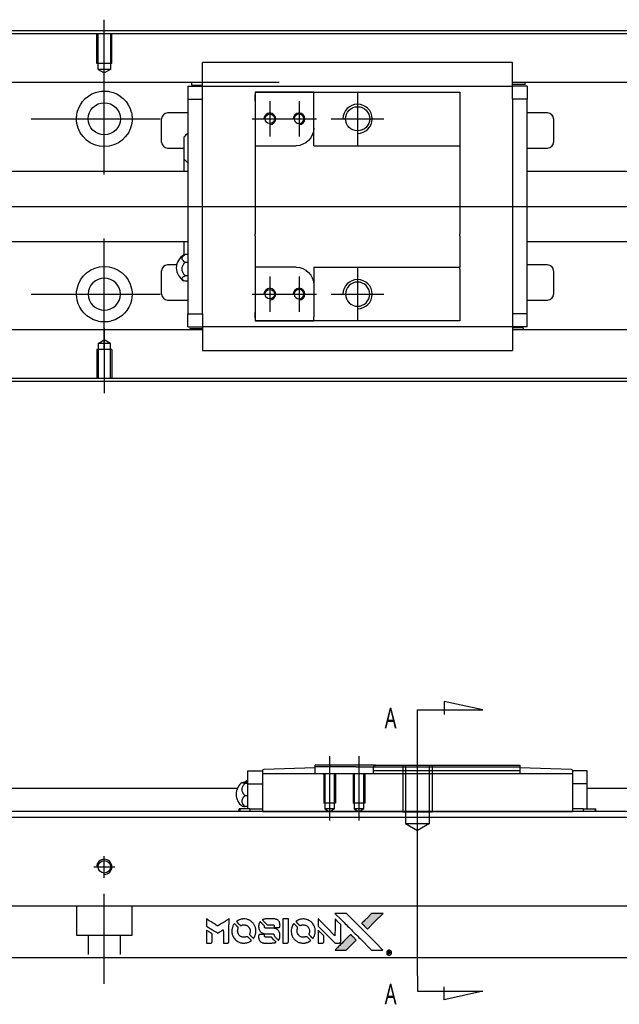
# Model space of a CAD drawing. Header units: millimetres. Extents: x -202 to 3135, y -1537 to 860.
# Tile 8 of 34: x 28 to 130, y -979 to -811. Entities that reach past the tile are written whole.
import ezdxf
from ezdxf.lldxf.tags import DXFTag

# ---------------------------------------------------------------- set-up
doc = ezdxf.new("R2010")
doc.units = ezdxf.units.MM
doc.layers.get('0').update_dxf_attribs({"linetype": 'CONTINUOUS'})
doc.styles.add('CHN', font='Microsoft JhengHei.ttf')
tags = doc.linetypes.add('DASHED', pattern=[25.72, 12.86, -12.86]).pattern_tags.tags
tags[6:7] = [DXFTag(74, 4), DXFTag(75, 0), DXFTag(340, '0'), DXFTag(46, 0.0), DXFTag(50, 0.0), DXFTag(44, 0.0), DXFTag(45, 0.0)]
tags[4:5] = [DXFTag(74, 4), DXFTag(75, 0), DXFTag(340, '0'), DXFTag(46, 0.0), DXFTag(50, 0.0), DXFTag(44, 0.0), DXFTag(45, 0.0)]
tags = doc.linetypes.add('HIDDEN', pattern=[0.5, 0.25, -0.25]).pattern_tags.tags
tags[6:7] = [DXFTag(74, 4), DXFTag(75, 0), DXFTag(340, '0'), DXFTag(46, 0.0), DXFTag(50, 0.0), DXFTag(44, 0.0), DXFTag(45, 0.0)]
tags[4:5] = [DXFTag(74, 4), DXFTag(75, 0), DXFTag(340, '0'), DXFTag(46, 0.0), DXFTag(50, 0.0), DXFTag(44, 0.0), DXFTag(45, 0.0)]

# ---------------------------------------------------------------- blocks, each defined once
blk = doc.blocks.new('MosionX logo(完整正式版)')
h = blk.add_hatch(color=22)
h.dxf.hatch_style = 1
h.paths.add_polyline_path([(-1416, 1831), (-1517, 1831), (-1619, 1831), (-1707, 1742, 0.000288), (-1740, 1709, 0.000479), (-1769, 1680, 0.000013), (-1794, 1654, 0.197177), (-1794, 1654, 0.197497), (-1794, 1653, 0.00004), (-1779, 1638, 0.000834), (-1763, 1622, 0.000506), (-1744, 1603), (-1694, 1552), (-1555, 1692)])
h.paths.add_polyline_path([(-1892, 1355), (-1942, 1405, 0.000476), (-1962, 1424, 0.000789), (-1978, 1441, 0.000035), (-1993, 1455, 0.19758), (-1993, 1456, 0.198396), (-1994, 1455, 0.000019), (-2014, 1435, 0.000582), (-2036, 1413, 0.000351), (-2062, 1387, 0.000108), (-2174, 1275, 0.000692), (-2230, 1218, 0.000077), (-2269, 1179, 0.197527), (-2269, 1178, 0.410181), (-2269, 1177, 0.000493), (-2248, 1177, 0.002424), (-2219, 1177, 0.000529), (-2169, 1177), (-2070, 1177), (-1981, 1266)])
at = {"color": 22}
for points in [[(-2150, 1708, -0.000056), (-2089, 1647, -0.000021), (-2004, 1562, -0.000021), (-1911, 1469, -0.000025), (-1823, 1381), (-1619, 1177), (-1518, 1177), (-1417, 1177), (-1553, 1315, 0.000274), (-1619, 1381, 0.000123), (-1705, 1467, 0.000121), (-1797, 1559, 0.000165), (-1879, 1641), (-2068, 1831), (-2170, 1831), (-2272, 1831)], [(-1707, 1742, 0.000288), (-1740, 1709, 0.000479), (-1769, 1680, 0.000013), (-1794, 1654, 0.197177), (-1794, 1654, 0.197497), (-1794, 1653, 0.00004), (-1779, 1638, 0.000836), (-1763, 1622, 0.000505), (-1744, 1603), (-1694, 1552), (-1555, 1692), (-1416, 1831), (-1517, 1831), (-1619, 1831)], [(-4562, 1668), (-4562, 1603), (-4545, 1592, -0.000297), (-4534, 1586, -0.000037), (-4510, 1571, -0.000043), (-4482, 1554, -0.000036), (-4452, 1535, 0.000044), (-4422, 1517, 0.000063), (-4396, 1501, 0.000035), (-4374, 1488, 0.0009), (-4368, 1484), (-4360, 1479), (-4348, 1486, 0.001175), (-4342, 1490, 0.000208), (-4329, 1498, 0.000225), (-4315, 1506, 0.000203), (-4300, 1516, -0.000711), (-4286, 1525, -0.001119), (-4274, 1532, -0.000263), (-4263, 1539, -0.04589), (-4262, 1539, -0.519312), (-4261, 1539, -0.001914), (-4261, 1521, -0.003124), (-4260, 1493, -0.000285), (-4260, 1421), (-4260, 1303), (-4219, 1303, 0.001727), (-4189, 1303, 0.025279), (-4179, 1303, 0.073886), (-4173, 1305, 0.07426), (-4167, 1308, 0.03264), (-4166, 1310, 0.01784), (-4164, 1311, 0.017712), (-4163, 1313, 0.026854), (-4162, 1315), (-4160, 1319), (-4160, 1526), (-4159, 1733), (-4162, 1731, -0.004595), (-4163, 1730, -0.00016), (-4169, 1726, -0.000298), (-4177, 1722, -0.000208), (-4185, 1717, 0.000986), (-4210, 1701, 0.00025), (-4250, 1676, 0.000268), (-4292, 1650, 0.000436), (-4329, 1627, -0.002932), (-4341, 1619, -0.004718), (-4351, 1613, -0.001113), (-4360, 1608, -0.227179), (-4361, 1608, -0.045982), (-4362, 1608, -0.000145), (-4374, 1616, -0.000825), (-4387, 1624, -0.000517), (-4403, 1634, 0.000056), (-4458, 1668, 0.000289), (-4488, 1687, 0.000481), (-4511, 1701, 0.000418), (-4535, 1715), (-4562, 1732)], [(-4068, 1643, 0.064158), (-4094, 1594, 0.06356), (-4108, 1539, 0.064004), (-4107, 1483, 0.066747), (-4091, 1429, 0.04321), (-4073, 1396, 0.044737), (-4050, 1367, 0.044901), (-4021, 1342, 0.044184), (-3989, 1323, 0.026293), (-3965, 1313, 0.033344), (-3941, 1306, 0.033227), (-3917, 1303, 0.025815), (-3890, 1302, 0.023119), (-3864, 1304, 0.031044), (-3841, 1308, 0.031337), (-3819, 1315, 0.024258), (-3796, 1325, 0.015622), (-3788, 1329, 0.008495), (-3778, 1335, 0.008415), (-3769, 1341, 0.020814), (-3763, 1346), (-3760, 1348), (-3791, 1379, 0.002843), (-3814, 1403, 0.033917), (-3823, 1411, 0.087906), (-3831, 1414, 0.073302), (-3839, 1416, 0.022047), (-3843, 1415, 0.026465), (-3847, 1415, 0.022233), (-3851, 1414, 0.009985), (-3857, 1412, -0.039011), (-3876, 1407, -0.044398), (-3896, 1406, -0.045096), (-3915, 1408, -0.04265), (-3934, 1413, -0.071154), (-3961, 1428, -0.068827), (-3983, 1450, -0.068713), (-3998, 1476, -0.070507), (-4005, 1506, -0.028605), (-4006, 1519, -0.031418), (-4005, 1531, -0.031044), (-4002, 1544, -0.02668), (-3998, 1556, 0.038913), (-3996, 1564, 0.043732), (-3995, 1571, 0.047754), (-3995, 1578, 0.075756), (-3997, 1583, 0.07294), (-3999, 1586, 0.003456), (-4006, 1594, 0.005023), (-4017, 1605, 0.002422), (-4030, 1619, 0.000819), (-4042, 1631, 0.001349), (-4053, 1641, 0.0001), (-4062, 1650, 0.205335), (-4062, 1651, 0.219821), (-4063, 1650, 0.002494), (-4064, 1648, 0.007089), (-4066, 1646, 0.004494)], [(-3917, 1731, 0.024131), (-3935, 1728, 0.022344), (-3954, 1723, 0.021883), (-3972, 1717, 0.020884), (-3990, 1709, 0.010669), (-4000, 1703, 0.010389), (-4011, 1697, 0.010913), (-4020, 1692, 0.022227), (-4026, 1687), (-4029, 1685), (-3996, 1653, 0.002452), (-3984, 1640, 0.003628), (-3972, 1630, 0.001662), (-3963, 1621, 0.070159), (-3960, 1619, 0.047671), (-3958, 1618, 0.018624), (-3956, 1618, 0.017921), (-3953, 1617, 0.018804), (-3950, 1617, 0.018255), (-3946, 1617, 0.041312), (-3943, 1617, 0.037164), (-3939, 1618, 0.012342), (-3935, 1620, -0.015101), (-3924, 1624, -0.035998), (-3916, 1626, -0.033244), (-3907, 1627, -0.011249), (-3894, 1627, -0.004059), (-3883, 1627, -0.019693), (-3877, 1627, -0.027943), (-3872, 1626, -0.014411), (-3866, 1624, -0.033089), (-3851, 1619, -0.033887), (-3838, 1613, -0.034021), (-3825, 1604, -0.033942), (-3814, 1594, -0.02816), (-3804, 1582, -0.035032), (-3796, 1570, -0.035269), (-3790, 1557, -0.029196), (-3785, 1543, -0.037862), (-3782, 1526, -0.043657), (-3782, 1510, -0.043064), (-3784, 1494, -0.035184), (-3790, 1477, 0.033699), (-3792, 1470, 0.052815), (-3793, 1463, 0.059167), (-3793, 1456, 0.058972), (-3791, 1450, 0.059208), (-3788, 1445, 0.021125), (-3783, 1439, 0.008691), (-3773, 1429, 0.000851), (-3749, 1405, 0.001873), (-3736, 1393, 0.013884), (-3730, 1387, 0.022355), (-3726, 1385, 0.341453), (-3725, 1385, 0.073011), (-3722, 1388, 0.004587), (-3714, 1399, 0.00748), (-3707, 1411, 0.016837), (-3702, 1420, 0.028606), (-3692, 1443, 0.031352), (-3685, 1465, 0.031004), (-3681, 1489, 0.0268), (-3680, 1514, 0.026698), (-3681, 1541, 0.03002), (-3686, 1566, 0.030357), (-3693, 1590, 0.028554), (-3703, 1614, 0.062944), (-3732, 1658, 0.062206), (-3772, 1694, 0.062448), (-3819, 1719, 0.064355), (-3870, 1731, 0.017377), (-3880, 1731, 0.008369), (-3893, 1731, 0.008367), (-3907, 1731, 0.01757)], [(-3610, 1675, 0.023289), (-3616, 1665, 0.026845), (-3621, 1655, 0.026047), (-3626, 1644, 0.019751), (-3629, 1631, 0.013249), (-3631, 1624, 0.025169), (-3631, 1618, 0.016532), (-3632, 1611, 0.002937), (-3632, 1598, 0.003317), (-3632, 1586, 0.011808), (-3631, 1578, 0.01777), (-3631, 1572, 0.021476), (-3630, 1567, 0.04325), (-3623, 1544, 0.045753), (-3612, 1523, 0.04649), (-3598, 1505, 0.047672), (-3581, 1490, 0.025315), (-3573, 1485, 0.015208), (-3564, 1480, 0.01512), (-3554, 1476, 0.022488), (-3546, 1473, 0.027857), (-3532, 1469, 0.034138), (-3519, 1467, 0.014286), (-3499, 1467, 0.00124), (-3449, 1467, -0.00103), (-3418, 1467, -0.002552), (-3396, 1466, -0.001594), (-3379, 1466, -0.047676), (-3374, 1466, -0.085307), (-3367, 1463, -0.097789), (-3361, 1457, -0.085947), (-3357, 1450, -0.051339), (-3356, 1440, 0.014634), (-3355, 1436, 0.015028), (-3355, 1433, 0.014927), (-3354, 1430, 0.059415), (-3353, 1429, 0.070595), (-3351, 1425, 0.00028), (-3315, 1389, 0.000111), (-3279, 1352, 0.200239), (-3277, 1352, 0.268906), (-3276, 1352, 0.001866), (-3271, 1361, 0.007532), (-3267, 1370, 0.017818), (-3263, 1376, 0.013256), (-3261, 1383, 0.011636), (-3258, 1391, 0.011528), (-3256, 1399, 0.012303), (-3254, 1407, 0.0423), (-3252, 1419, 0.013657), (-3252, 1437, 0.013857), (-3252, 1455, 0.037428), (-3254, 1468, 0.014927), (-3256, 1477, 0.0122), (-3259, 1486, 0.012518), (-3262, 1494, 0.023062), (-3265, 1501, 0.065961), (-3281, 1525, 0.06055), (-3304, 1545, 0.059676), (-3331, 1559, 0.060497), (-3360, 1567, 0.025683), (-3367, 1567, 0.001528), (-3386, 1567, 0.002124), (-3410, 1568, 0.001173), (-3439, 1568, -0.000809), (-3490, 1568, -0.017164), (-3506, 1568, -0.063931), (-3514, 1570, -0.108429), (-3520, 1573, -0.052941), (-3523, 1577, -0.063675), (-3525, 1582, -0.050562), (-3526, 1587, -0.020337), (-3527, 1595, 0.009897), (-3528, 1599, 0.016482), (-3528, 1603, 0.019019), (-3529, 1606, 0.06043), (-3530, 1608, 0.076267), (-3533, 1613, 0.00054), (-3566, 1646, 0.000307), (-3601, 1680, 0.142594), (-3604, 1681, 0.232419), (-3604, 1681, 0.022995), (-3606, 1680, 0.024627), (-3608, 1678, 0.015407)], [(-3516, 1731, 0.018538), (-3522, 1730, 0.010695), (-3530, 1729, 0.01068), (-3538, 1727, 0.017678), (-3544, 1725, 0.013849), (-3551, 1722, 0.011814), (-3559, 1719, 0.004513), (-3566, 1716, 0.290035), (-3566, 1715, 0.196418), (-3566, 1714, 0.000124), (-3554, 1702, 0.001477), (-3540, 1688, 0.000898), (-3524, 1671), (-3481, 1629), (-3427, 1628, -0.001471), (-3387, 1628, -0.028714), (-3374, 1627, -0.097073), (-3367, 1625, -0.084199), (-3361, 1620, -0.042698), (-3359, 1616, -0.053912), (-3357, 1612, -0.051004), (-3356, 1608, -0.032967), (-3355, 1602, 0.00807), (-3355, 1600, 0.003023), (-3355, 1596, 0.002994), (-3355, 1592, 0.003629), (-3355, 1588), (-3354, 1579), (-3313, 1579, 0.001618), (-3293, 1579, 0.005206), (-3280, 1579, 0.00535), (-3271, 1579, 0.060675), (-3268, 1580, 0.048484), (-3266, 1581, 0.02389), (-3264, 1582, 0.022812), (-3261, 1584, 0.02462), (-3259, 1586, 0.061781), (-3255, 1591, 0.080179), (-3253, 1596, 0.048561), (-3252, 1604, 0.010021), (-3251, 1619, 0.016602), (-3252, 1638, 0.031409), (-3254, 1653, 0.036474), (-3258, 1666, 0.03439), (-3263, 1679, 0.065928), (-3277, 1699, 0.069066), (-3296, 1715, 0.065697), (-3319, 1725, 0.051559), (-3346, 1731, 0.020904), (-3360, 1731, 0.000451), (-3431, 1731, 0.000419), (-3502, 1732, 0.022759)], [(-3202, 1517), (-3202, 1303), (-3160, 1303), (-3118, 1303), (-3113, 1306, 0.071429), (-3109, 1309, 0.054799), (-3105, 1313, 0.053585), (-3102, 1318, 0.060698), (-3101, 1323, 0.033975), (-3100, 1332, 0.000112), (-3100, 1441, 0.000726), (-3100, 1548, 0.001084), (-3101, 1641), (-3102, 1732), (-3152, 1732), (-3202, 1732)], [(-3011, 1643, 0.018008), (-3017, 1634, 0.009842), (-3023, 1622, 0.009807), (-3030, 1610, 0.015716), (-3035, 1599, 0.048467), (-3047, 1561, 0.045841), (-3052, 1520, 0.046006), (-3049, 1479, 0.049638), (-3039, 1441, 0.064819), (-3012, 1391, 0.06695), (-2974, 1350, 0.066691), (-2926, 1320, 0.063505), (-2872, 1304, 0.03135), (-2858, 1302, 0.010439), (-2837, 1302, 0.010391), (-2817, 1302, 0.032408), (-2803, 1304, 0.015696), (-2787, 1307, 0.018095), (-2771, 1312, 0.018551), (-2757, 1317, 0.018352), (-2743, 1323, 0.015568), (-2733, 1328, 0.009832), (-2723, 1334, 0.009795), (-2713, 1341, 0.023727), (-2706, 1346), (-2703, 1348), (-2734, 1379, 0.001528), (-2751, 1397, 0.010022), (-2760, 1406, 0.019586), (-2766, 1411, 0.061865), (-2771, 1413, 0.055054), (-2777, 1415, 0.061607), (-2784, 1416, 0.048725), (-2792, 1415, 0.020221), (-2802, 1412, -0.017722), (-2813, 1409, -0.02685), (-2822, 1407, -0.02759), (-2832, 1406, -0.020233), (-2843, 1406, -0.04793), (-2864, 1409, -0.048386), (-2883, 1416, -0.047866), (-2901, 1426, -0.044964), (-2917, 1440, -0.04333), (-2931, 1457, -0.050921), (-2941, 1475, -0.051473), (-2946, 1495, -0.0459), (-2948, 1516, -0.019014), (-2948, 1526, -0.024114), (-2947, 1535, -0.025081), (-2945, 1544, -0.023892), (-2942, 1553, 0.008624), (-2939, 1560, 0.026486), (-2938, 1564, 0.035074), (-2937, 1568, 0.02756), (-2937, 1573, 0.087163), (-2939, 1580, 0.073291), (-2942, 1587, 0.028074), (-2951, 1596, 0.002594), (-2973, 1619), (-3005, 1651)], [(-2860, 1730, 0.023681), (-2878, 1728, 0.022402), (-2896, 1723, 0.021929), (-2914, 1717, 0.020503), (-2931, 1709, 0.013745), (-2941, 1704, 0.009767), (-2952, 1698, 0.009658), (-2962, 1691, 0.027804), (-2968, 1687), (-2971, 1685), (-2939, 1653, 0.002053), (-2924, 1638, 0.006738), (-2914, 1628, 0.007826), (-2907, 1622, 0.063909), (-2903, 1619, 0.061532), (-2897, 1617, 0.068674), (-2891, 1617, 0.052072), (-2885, 1618, 0.019648), (-2875, 1621, -0.018366), (-2864, 1624, -0.0288), (-2854, 1626, -0.029061), (-2844, 1627, -0.019155), (-2832, 1627, -0.053809), (-2807, 1624, -0.058833), (-2784, 1615, -0.058566), (-2764, 1601, -0.052525), (-2746, 1582, -0.044733), (-2737, 1566, -0.040573), (-2729, 1547, -0.041123), (-2725, 1529, -0.04951), (-2725, 1511, -0.017369), (-2725, 1502, -0.024255), (-2727, 1495, -0.023787), (-2729, 1487, -0.015798), (-2732, 1479, 0.010631), (-2734, 1474, 0.033653), (-2735, 1470, 0.037806), (-2736, 1467, 0.016307), (-2736, 1462, 0.068179), (-2734, 1453, 0.095747), (-2731, 1446, 0.033418), (-2722, 1436, 0.002133), (-2695, 1409, 0.001452), (-2680, 1395, 0.012393), (-2673, 1388, 0.020479), (-2668, 1385, 0.344362), (-2667, 1385, 0.074287), (-2663, 1388, 0.005454), (-2656, 1400, 0.008391), (-2649, 1412, 0.017097), (-2643, 1422, 0.027375), (-2635, 1442, 0.02835), (-2628, 1463, 0.027723), (-2624, 1485, 0.023913), (-2623, 1509, 0.027047), (-2623, 1537, 0.031685), (-2627, 1563, 0.032425), (-2634, 1588, 0.031013), (-2644, 1612, 0.037914), (-2661, 1641, 0.040153), (-2682, 1667, 0.039834), (-2707, 1688, 0.036173), (-2736, 1707, 0.040752), (-2765, 1719, 0.035885), (-2796, 1728, 0.035491), (-2828, 1731, 0.037615)], [(-2572, 1669), (-2572, 1604), (-2422, 1453), (-2271, 1303), (-2229, 1303, 0.0008), (-2202, 1303, 0.010795), (-2192, 1303, 0.030495), (-2186, 1304, 0.080372), (-2183, 1305, 0.03816), (-2179, 1308, 0.041799), (-2176, 1310, 0.042486), (-2174, 1314, 0.042078), (-2172, 1317, 0.099276), (-2170, 1322, 0.003302), (-2170, 1343, 0.002586), (-2170, 1380, 0.000204), (-2170, 1477), (-2170, 1633), (-2221, 1683), (-2271, 1733), (-2271, 1583), (-2272, 1433), (-2419, 1582, 0.000253), (-2476, 1639, 0.000412), (-2524, 1687, 0.000041), (-2567, 1730, 0.041338), (-2570, 1732), (-2572, 1734)], [(-4562, 1417), (-4562, 1303), (-4521, 1303, 0.000842), (-4494, 1303, 0.010591), (-4484, 1303, 0.028995), (-4479, 1303, 0.069543), (-4475, 1305, 0.051063), (-4471, 1307, 0.039932), (-4468, 1310, 0.039414), (-4465, 1314, 0.045845), (-4462, 1318, 0.094811), (-4461, 1322, 0.007124), (-4461, 1333, 0.004713), (-4461, 1352, 0.000534), (-4461, 1395), (-4461, 1469), (-4471, 1475, 0.000828), (-4502, 1494, 0.000879), (-4532, 1513, 0.000048), (-4561, 1530, 0.137596), (-4562, 1531, 0.413028), (-4562, 1530, 0.000016), (-4562, 1497, 0.000623), (-4562, 1460, 0.000374)], [(-3615, 1454, 0.065483), (-3620, 1451, 0.053271), (-3625, 1447, 0.052018), (-3628, 1443, 0.0556), (-3631, 1437, 0.036839), (-3632, 1434, 0.026922), (-3632, 1430, 0.016905), (-3633, 1424, 0.004317), (-3633, 1416, 0.016369), (-3632, 1397, 0.029936), (-3630, 1382, 0.03418), (-3627, 1369, 0.031327), (-3621, 1356, 0.046935), (-3612, 1340, 0.054053), (-3600, 1327, 0.053701), (-3585, 1317, 0.045364), (-3568, 1309, 0.032479), (-3552, 1305, 0.03386), (-3537, 1303, 0.013578), (-3512, 1303, 0.001155), (-3450, 1303, 0.000413), (-3396, 1303, 0.005008), (-3375, 1304, 0.013199), (-3364, 1304, 0.033956), (-3355, 1305, 0.013909), (-3347, 1308, 0.010864), (-3337, 1310, 0.010938), (-3329, 1313, 0.028702), (-3323, 1316), (-3318, 1318), (-3362, 1362), (-3405, 1406), (-3455, 1406, -0.001504), (-3477, 1406, -0.00328), (-3493, 1406, -0.001901), (-3506, 1406, -0.061333), (-3510, 1407, -0.063621), (-3514, 1409, -0.048633), (-3518, 1412, -0.046769), (-3522, 1415, -0.047961), (-3525, 1420, -0.02678), (-3526, 1424, -0.050957), (-3527, 1427, -0.029398), (-3528, 1431, -0.00401), (-3528, 1441), (-3529, 1456), (-3569, 1456, 0.001061), (-3593, 1456, 0.009147), (-3604, 1455, 0.020721), (-3611, 1455, 0.051619)], [(-2572, 1416), (-2572, 1303), (-2530, 1303), (-2488, 1303), (-2483, 1306, 0.03146), (-2480, 1308, 0.026444), (-2478, 1310, 0.026444), (-2476, 1312, 0.031457), (-2475, 1314), (-2472, 1319), (-2471, 1375), (-2471, 1431), (-2521, 1481, 0.000745), (-2540, 1499, 0.001228), (-2556, 1515, 0.000087), (-2571, 1529, 0.195134), (-2571, 1530, 0.412117), (-2572, 1529, 0.000048), (-2572, 1496, 0.00109), (-2572, 1460, 0.000653)], [(-2062, 1387, 0.000108), (-2174, 1275, 0.000692), (-2230, 1218, 0.000077), (-2269, 1179, 0.197527), (-2269, 1178, 0.410182), (-2269, 1177, 0.000493), (-2248, 1177, 0.002424), (-2219, 1177, 0.000529), (-2170, 1177), (-2070, 1177), (-1981, 1266), (-1892, 1355), (-1942, 1405, 0.000476), (-1962, 1424, 0.000789), (-1978, 1441, 0.000035), (-1993, 1455, 0.19758), (-1993, 1456, 0.198396), (-1994, 1455, 0.000019), (-2014, 1435, 0.000582), (-2036, 1413, 0.000351)], [(-1319, 1173, 0.082374), (-1332, 1167, 0.083404), (-1342, 1157, 0.082663), (-1349, 1145, 0.07897), (-1351, 1130, 0.084941), (-1349, 1114, 0.08953), (-1341, 1100, 0.090743), (-1329, 1090, 0.090193), (-1313, 1085, 0.10067), (-1296, 1085, 0.099454), (-1281, 1093, 0.097736), (-1269, 1106, 0.09365), (-1263, 1122, 0.07584), (-1263, 1135, 0.068415), (-1267, 1148, 0.068328), (-1274, 1159, 0.075277), (-1283, 1168, 0.059367), (-1291, 1172, 0.048986), (-1300, 1174, 0.048519), (-1310, 1174, 0.055347)], [(-1325, 1129), (-1325, 1104), (-1322, 1104), (-1319, 1104), (-1319, 1114), (-1319, 1125), (-1313, 1125), (-1306, 1126), (-1302, 1119, -0.003356), (-1300, 1116, -0.002757), (-1298, 1113, -0.002784), (-1296, 1110, -0.007382), (-1295, 1108, 0.019487), (-1294, 1105, 0.098302), (-1293, 1104, 0.116932), (-1291, 1104, 0.032798), (-1289, 1104), (-1285, 1104), (-1288, 1108, 0.005748), (-1289, 1111, 0.002522), (-1291, 1114, 0.002495), (-1293, 1117, 0.00334), (-1295, 1120), (-1299, 1126), (-1296, 1128, 0.066516), (-1292, 1130, 0.085926), (-1290, 1133, 0.082934), (-1289, 1137, 0.05747), (-1289, 1141, 0.023576), (-1289, 1144, 0.043538), (-1289, 1146, 0.050891), (-1290, 1148, 0.049897), (-1291, 1149, 0.067884), (-1295, 1152, 0.077412), (-1298, 1154, 0.049266), (-1304, 1154, 0.012208), (-1313, 1155), (-1325, 1155)], [(-1298, 1147, -0.120545), (-1296, 1144, -0.09136), (-1295, 1141, -0.087576), (-1296, 1137, -0.098026), (-1297, 1134, -0.079907), (-1299, 1133, -0.087697), (-1300, 1132, -0.041371), (-1303, 1132, -0.005557), (-1309, 1132), (-1319, 1131), (-1319, 1140), (-1319, 1149), (-1310, 1149, -0.007471), (-1305, 1149, -0.035301), (-1302, 1148, -0.060486), (-1300, 1148, -0.063546)]]:
    blk.add_lwpolyline(points, format="xyb", close=True, dxfattribs=at)

msp = doc.modelspace()

# ---------------------------------------------------------------- linework, layer by layer
for p, q in [((42.28, -822.04), (42.28, -810.92)), ((42.28, -837.4), (42.28, -818.35)), ((85.58, -823.38), (85.58, -832.38)), ((70.58, -824.88), (70.58, -830.88)), ((75.58, -824.88), (75.58, -830.88)), ((29.78, -827.88), (51.81, -827.88)), ((67.58, -827.88), (73.58, -827.88)), ((72.58, -827.88), (78.58, -827.88)), ((81.08, -827.88), (90.08, -827.88)), ((-46.72, -842.88), (66.71, -842.88)), ((66.71, -842.88), (408.28, -842.88)), ((42.28, -867.4), (42.28, -848.35)), ((85.58, -853.38), (85.58, -862.38)), ((70.58, -854.88), (70.58, -860.88)), ((75.58, -854.88), (75.58, -860.88)), ((29.78, -857.88), (51.81, -857.88)), ((67.58, -857.88), (73.58, -857.88)), ((72.58, -857.88), (78.58, -857.88)), ((81.08, -857.88), (90.08, -857.88)), ((42.28, -863.71), (42.28, -874.83)), ((106.98, -929), (100.39, -927.57)), ((100.39, -927.57), (100.39, -929.8)), ((95.83, -929), (106.98, -929)), ((95.83, -931.64), (95.83, -929)), ((95.83, -974.51), (95.83, -931.64)), ((95.83, -951.44), (95.83, -935.44)), ((80.83, -947.94), (80.83, -936.94)), ((85.83, -947.94), (85.83, -936.94)), ((95.83, -974.51), (95.83, -977.14)), ((100.39, -978.58), (100.39, -976.35)), ((95.83, -977.14), (106.98, -977.14)), ((106.98, -977.14), (100.39, -978.58))]:
    msp.add_line(p, q)
at = {"linetype": 'Continuous'}
for p, q in [((74.42, -812.83), (-7.72, -812.83)), ((74.29, -813.33), (-7.72, -813.33)), ((392.28, -813.33), (74.29, -813.33)), ((392.28, -812.83), (74.42, -812.83)), ((59.08, -821.97), (59.08, -818.27)), ((112.08, -818.27), (59.08, -818.27)), ((112.08, -818.27), (59.08, -818.27)), ((112.08, -818.4), (112.08, -818.27)), ((112.08, -821.97), (112.08, -818.4)), ((72.15, -821.65), (-7.72, -821.65)), ((59.08, -821.65), (55.71, -821.65)), ((57.23, -822.1), (57.23, -821.65)), ((59.08, -822.3), (59.08, -821.97)), ((392.28, -821.65), (112.08, -821.65)), ((115.45, -821.65), (112.08, -821.65)), ((112.08, -822.3), (112.08, -821.97)), ((114.26, -822), (114.26, -821.65)), ((56.58, -822.3), (56.58, -824.5)), ((56.58, -822.3), (59.08, -822.3)), ((57.23, -822.1), (59.08, -822.1)), ((59.08, -823.3), (59.08, -822.3)), ((59.08, -822.3), (112.08, -822.3)), ((59.08, -824.5), (59.08, -823.3)), ((68.08, -823.3), (68.08, -824.8)), ((78.08, -823.3), (68.08, -823.3)), ((68.08, -823.3), (78.08, -823.3)), ((78.08, -823.3), (103.08, -823.3)), ((78.08, -824), (78.08, -823.3)), ((103.08, -823.3), (103.08, -824.3)), ((114.26, -822), (112.08, -822)), ((114.58, -822.3), (112.08, -822.3)), ((112.08, -823.3), (112.08, -822.3)), ((112.08, -824.5), (112.08, -823.3)), ((114.58, -822.3), (114.58, -824.5)), ((56.58, -824.5), (59.08, -824.5)), ((56.58, -824.5), (56.58, -861.25)), ((59.08, -824.98), (59.08, -824.5)), ((59.08, -824.98), (59.08, -824.54)), ((59.08, -860.77), (59.08, -824.98)), ((68.08, -824.8), (68.08, -823.8)), ((68.08, -824.8), (68.08, -832.48)), ((78.08, -829.48), (78.08, -824)), ((103.08, -824.3), (103.08, -832.18)), ((112.08, -824.5), (112.08, -824.98)), ((114.58, -824.5), (112.08, -824.5)), ((112.08, -824.54), (112.08, -824.98)), ((112.08, -824.98), (112.08, -860.77)), ((114.58, -861.25), (114.58, -824.5)), ((56.58, -826.88), (53.08, -826.88)), ((118.08, -826.88), (114.58, -826.88)), ((52.08, -831.88), (52.08, -827.88)), ((119.08, -827.88), (119.08, -831.88)), ((78.08, -832.48), (78.08, -829.48)), ((55.93, -834.79), (55.93, -830.94)), ((53.08, -832.88), (55.93, -832.88)), ((68.08, -832.48), (68.08, -837.88)), ((68.08, -832.48), (75.08, -832.48)), ((78.08, -832.48), (103.08, -832.48)), ((103.08, -832.18), (103.08, -832.48)), ((103.08, -832.48), (103.08, -837.88)), ((114.58, -832.88), (118.08, -832.88)), ((55.93, -836.88), (55.93, -834.79)), ((55.93, -836.88), (55.93, -834.79)), ((55.93, -836.88), (55.93, -834.79)), ((56.58, -836.88), (-4.42, -836.88)), ((392.28, -836.88), (114.58, -836.88)), ((68.08, -837.88), (68.08, -838.18)), ((68.08, -838.18), (68.08, -847.58)), ((103.08, -837.88), (103.08, -838.18)), ((103.08, -838.18), (103.08, -847.58)), ((-4.42, -848.88), (56.58, -848.88)), ((55.93, -851.2), (55.93, -848.88)), ((68.08, -847.88), (68.08, -847.58)), ((68.08, -847.88), (68.08, -853.28)), ((103.08, -847.88), (103.08, -847.58)), ((103.08, -847.88), (103.08, -853.28)), ((114.58, -848.88), (392.28, -848.88)), ((56.58, -851.08), (56.12, -851.08)), ((52.08, -857.88), (52.08, -853.88)), ((54.63, -852.88), (53.08, -852.88)), ((56.12, -852.43), (56.58, -852.43)), ((75.08, -853.28), (68.08, -853.28)), ((68.08, -853.28), (68.08, -860.95)), ((78.08, -853.28), (78.08, -856.28)), ((78.08, -853.28), (103.08, -853.28)), ((103.08, -853.58), (103.08, -853.28)), ((103.08, -853.58), (103.08, -861.45)), ((118.08, -852.88), (114.58, -852.88)), ((119.08, -853.88), (119.08, -857.88)), ((56.58, -854.73), (56.12, -854.73)), ((56.58, -855.67), (56.12, -855.67)), ((78.08, -856.28), (78.08, -861.75)), ((53.08, -858.88), (56.58, -858.88)), ((114.58, -858.88), (118.08, -858.88)), ((56.58, -863.45), (56.58, -861.25)), ((56.58, -861.25), (59.08, -861.25)), ((59.08, -861.25), (59.08, -860.77)), ((59.08, -861.21), (59.08, -860.77)), ((59.08, -861.25), (59.08, -862.45)), ((68.08, -860.95), (68.08, -862.45)), ((68.08, -861.95), (68.08, -860.95)), ((78.08, -862.45), (78.08, -861.75)), ((103.08, -861.45), (103.08, -862.45)), ((112.08, -860.77), (112.08, -861.21)), ((112.08, -860.77), (112.08, -861.25)), ((112.08, -861.25), (112.08, -862.45)), ((114.58, -861.25), (112.08, -861.25)), ((114.58, -863.45), (114.58, -861.25)), ((59.08, -864), (-7.72, -864)), ((59.08, -864), (56.04, -864)), ((56.58, -863.45), (59.08, -863.45)), ((56.89, -863.75), (59.08, -863.75)), ((56.89, -863.75), (56.89, -864)), ((59.08, -862.45), (59.08, -863.45)), ((59.08, -863.45), (59.08, -863.78)), ((112.08, -863.45), (59.08, -863.45)), ((59.08, -863.78), (59.08, -867.35)), ((68.08, -862.45), (78.08, -862.45)), ((78.08, -862.45), (68.08, -862.45)), ((103.08, -862.45), (78.08, -862.45)), ((112.08, -862.45), (112.08, -863.45)), ((114.58, -863.45), (112.08, -863.45)), ((112.08, -863.45), (112.08, -863.78)), ((113.92, -863.65), (112.08, -863.65)), ((112.08, -863.78), (112.08, -867.35)), ((392.28, -864), (112.08, -864)), ((115.12, -864), (112.08, -864)), ((113.92, -863.65), (113.92, -864)), ((59.08, -867.35), (59.08, -867.49)), ((112.08, -867.35), (112.08, -867.48)), ((59.08, -867.49), (112.08, -867.49)), ((59.08, -867.49), (112.08, -867.49)), ((59.16, -872.33), (-7.72, -872.33)), ((392.28, -872.33), (59.16, -872.33)), ((59.03, -872.83), (-7.72, -872.83)), ((392.28, -872.83), (59.03, -872.83)), ((66.83, -941.64), (66.83, -939.44)), ((66.83, -939.44), (69.33, -939.44)), ((69.33, -939.44), (69.33, -939.37)), ((69.33, -939.44), (69.33, -939.94)), ((78.33, -938.94), (69.53, -939.17)), ((88.63, -938.44), (78.33, -938.44)), ((78.33, -938.74), (78.33, -938.44)), ((78.33, -938.94), (78.33, -938.74)), ((85.33, -938.74), (78.33, -938.74)), ((78.33, -939.94), (78.33, -938.94)), ((85.33, -938.74), (88.33, -938.74)), ((88.63, -938.44), (88.33, -938.74)), ((88.33, -939.44), (88.33, -938.74)), ((113.33, -939.44), (88.33, -939.44)), ((88.33, -939.94), (88.33, -939.44)), ((88.63, -938.44), (113.33, -938.44)), ((113.33, -938.44), (113.33, -939.44)), ((122.14, -939.17), (113.33, -938.94)), ((113.33, -939.44), (113.33, -939.94)), ((122.33, -939.37), (122.33, -939.44)), ((122.33, -939.44), (122.33, -939.94)), ((124.83, -939.44), (122.33, -939.44)), ((124.83, -941.64), (124.83, -939.44)), ((66.37, -941.33), (66.83, -941.33)), ((66.83, -941.57), (66.37, -941.57)), ((69.33, -939.94), (69.33, -944.44)), ((122.33, -939.94), (69.33, -939.94)), ((122.33, -939.94), (122.33, -944.44)), ((65.04, -942.44), (3.78, -942.44)), ((66.83, -941.64), (69.33, -941.64)), ((66.83, -944.94), (66.83, -941.64)), ((122.33, -941.64), (122.33, -944.91)), ((124.83, -941.64), (122.33, -941.64)), ((124.83, -944.94), (124.83, -941.64)), ((392.28, -942.44), (124.83, -942.44)), ((125.11, -942.44), (124.83, -942.44)), ((66.83, -943.68), (66.37, -943.68)), ((66.83, -945.94), (66.83, -944.94)), ((69.33, -944.44), (69.33, -946.2)), ((122.33, -944.91), (122.33, -946.2)), ((124.83, -945.94), (124.83, -944.94)), ((91.53, -946.39), (-7.72, -946.39)), ((65.45, -945.94), (65.33, -945.94)), ((65.33, -946.39), (65.33, -945.94)), ((67.15, -945.94), (65.45, -945.94)), ((65.45, -945.94), (65.45, -946.39)), ((66.83, -945.55), (66.37, -945.55)), ((67.15, -945.94), (69.33, -945.94)), ((67.15, -945.94), (67.15, -946.39)), ((69.33, -946.2), (69.33, -946.37)), ((69.33, -946.37), (122.33, -946.37)), ((69.33, -946.37), (69.33, -946.39)), ((392.28, -946.39), (91.53, -946.39)), ((124.18, -945.94), (122.33, -945.94)), ((122.33, -946.2), (122.33, -946.36)), ((122.33, -946.37), (122.33, -946.39)), ((124.18, -945.94), (126.22, -945.94)), ((124.18, -945.94), (124.18, -946.39)), ((126.22, -945.94), (126.33, -945.94)), ((126.22, -945.94), (126.22, -946.39)), ((126.33, -946.39), (126.33, -945.94)), ((392.28, -947.39), (-7.72, -947.39)), ((87.37, -962.59), (-7.72, -962.59)), ((392.28, -962.59), (87.37, -962.59)), ((85.12, -971.39), (-7.72, -971.39)), ((392.28, -971.39), (85.12, -971.39))]:
    msp.add_line(p, q, dxfattribs=at)
at = {"linetype": 'DASHED', "ltscale": 0.1}
for p, q in [((40.98, -818.42), (40.98, -813.42)), ((41.21, -819.42), (41.21, -813.42)), ((43.36, -813.42), (43.36, -819.42)), ((43.58, -818.42), (43.58, -813.42)), ((43.58, -818.42), (40.98, -818.42)), ((43.36, -819.42), (41.21, -819.42)), ((41.21, -819.42), (42.28, -820.04)), ((43.36, -819.42), (42.28, -820.04)), ((41.21, -866.33), (42.28, -865.71)), ((43.36, -866.33), (42.28, -865.71)), ((43.58, -867.33), (40.98, -867.33)), ((40.98, -867.33), (40.98, -872.33)), ((41.21, -866.33), (41.21, -872.33)), ((43.36, -866.33), (41.21, -866.33)), ((43.36, -872.33), (43.36, -866.33)), ((43.58, -867.33), (43.58, -872.33)), ((37.53, -962.59), (37.53, -967.54)), ((47.03, -967.54), (47.03, -962.59)), ((37.53, -967.54), (47.03, -967.54)), ((39.53, -967.54), (39.53, -970.84)), ((45.03, -970.84), (45.03, -967.54))]:
    msp.add_line(p, q, dxfattribs=at)
at = {"linetype": 'DASHED'}
for p, q in [((59.08, -822.4), (59.08, -822.4)), ((112.08, -822.4), (112.08, -822.4)), ((55.93, -851.3), (55.93, -848.88)), ((55.93, -851.3), (55.93, -851.2)), ((59.08, -863.35), (59.08, -863.35)), ((112.08, -863.35), (112.08, -863.35)), ((66.83, -939.44), (66.83, -939.44)), ((69.33, -939.44), (69.33, -939.44)), ((69.33, -939.54), (69.33, -939.54)), ((122.33, -939.44), (122.33, -939.44)), ((122.33, -939.54), (122.33, -939.54)), ((124.83, -939.44), (124.83, -939.44)), ((69.33, -939.94), (69.33, -941.64)), ((122.33, -939.94), (122.33, -941.64))]:
    msp.add_line(p, q, dxfattribs=at)
at = {"linetype": 'HIDDEN', "ltscale": 3}
for p, q in [((88.33, -938.74), (113.33, -938.74)), ((93.33, -938.44), (93.33, -946.44)), ((93.76, -938.44), (93.76, -948.44)), ((97.9, -948.44), (97.9, -938.44)), ((98.33, -938.44), (98.33, -946.44)), ((79.83, -939.94), (79.83, -944.94)), ((80.01, -939.94), (80.01, -945.94)), ((81.66, -945.94), (81.66, -939.94)), ((81.83, -939.94), (81.83, -944.94)), ((84.83, -939.94), (84.83, -944.94)), ((85.01, -939.94), (85.01, -945.94)), ((86.66, -945.94), (86.66, -939.94)), ((86.83, -939.94), (86.83, -944.94)), ((81.83, -944.94), (79.83, -944.94)), ((86.83, -944.94), (84.83, -944.94)), ((81.66, -945.94), (80.01, -945.94)), ((80.01, -945.94), (80.83, -946.42)), ((81.66, -945.94), (80.83, -946.42)), ((86.66, -945.94), (85.01, -945.94)), ((85.01, -945.94), (85.83, -946.42)), ((86.66, -945.94), (85.83, -946.42)), ((93.33, -946.44), (98.33, -946.44)), ((93.76, -948.44), (97.9, -948.44)), ((93.76, -948.44), (95.83, -949.63)), ((97.9, -948.44), (95.83, -949.63))]:
    msp.add_line(p, q, dxfattribs=at)
at = {"ltscale": 0.5}
for p, q in [((42.28, -957.71), (42.28, -954.04)), ((40.48, -955.84), (44.08, -955.84)), ((42.28, -975.84), (42.28, -960.48))]:
    msp.add_line(p, q, dxfattribs=at)
at = {"linetype": 'Continuous'}
for centre, radius in [((42.28, -827.88), 2.75), ((70.58, -827.88), 0.825), ((85.58, -827.88), 2.07), ((70.58, -857.88), 0.825), ((42.28, -955.84), 1.07)]:
    msp.add_circle(centre, radius, dxfattribs=at)
at = {"linetype": 'Continuous', "extrusion": (0, 0, -1)}
for centre, radius in [((-75.58, -827.88), 0.825), ((-42.28, -857.88), 2.75), ((-75.58, -857.88), 0.825), ((-85.58, -857.88), 2.07)]:
    msp.add_circle(centre, radius, dxfattribs=at)
for centre, radius, start, end in [((-42.28, -827.88), 4.75, 13.6191, 80.1049), ((-42.28, -827.88), 4.75, 99.8951, 166.3809), ((-42.28, -827.88), 4.75, 189.6765, 350.3235), ((-75.08, -829.48), 3, 180.0001, 270), ((-42.28, -857.88), 4.75, 10.8558, 169.1442), ((-75.08, -856.28), 3, 90, 180), ((-42.28, -857.88), 4.75, 285.2319, 347.572), ((-42.28, -857.88), 4.75, 192.428, 254.7681)]:
    msp.add_arc(centre, radius, start, end, dxfattribs=at)
at = {"linetype": 'Continuous'}
for centre, radius, start, end in [((53.08, -827.88), 1, 90, 180), ((118.08, -827.88), 1, 0, 90), ((58.07, -832.83), 2.85, 121.5132, 138.6569), ((53.08, -831.88), 1, 180, 270), ((118.08, -831.88), 1, 270, 0), ((58.07, -832.91), 2.85, 221.3431, 238.4868), ((57.08, -853.38), 2.5, 118.2701, 180), ((53.08, -853.88), 1, 90, 180), ((57.08, -853.38), 2.5, 180, 241.7734), ((118.08, -853.88), 1, 0, 90), ((53.08, -857.88), 1, 180, 270), ((118.08, -857.88), 1, 270, 0), ((69.53, -939.37), 0.2, 91.5, 180), ((122.13, -939.37), 0.2, 0, 88.5), ((67.33, -943.44), 2.5, 126.4021, 180), ((68.32, -943.4), 2.85, 121.5132, 134.2433), ((67.33, -943.44), 2.5, 180, 233.5675)]:
    msp.add_arc(centre, radius, start, end, dxfattribs=at)
for centre, radius in [((70.58, -827.88), 1), ((75.58, -827.88), 1), ((85.58, -827.88), 2.5), ((85.58, -857.88), 2.5), ((70.58, -857.88), 1), ((75.58, -857.88), 1), ((42.28, -955.84), 1.3)]:
    msp.add_arc(centre, radius, 270, 180)
at = {"linetype": 'DASHED'}
msp.add_arc((68.32, -943.4), 2.85, 134.2433, 138.6569, dxfattribs=at)
at = {"linetype": 'Continuous'}
for points, knots in [([(41.46, -823.2), (41.88, -823.12), (42.31, -823.11), (42.85, -823.16), (42.97, -823.18), (43.1, -823.2)], [0, 0, 0, 0, 0.772987, 0.772987, 1, 1, 1, 1]), ([(56.12, -852.43), (55.99, -852.37), (55.88, -852.29), (55.71, -852.12), (55.64, -852.03), (55.58, -851.84), (55.57, -851.74), (55.61, -851.54), (55.67, -851.44), (55.82, -851.27), (55.92, -851.19), (56.07, -851.11), (56.09, -851.09), (56.12, -851.08)], [0, 0, 0, 0, 0.192078, 0.192078, 0.384156, 0.384156, 0.576234, 0.576234, 0.768312, 0.768312, 0.960389, 0.960389, 1, 1, 1, 1]), ([(56.12, -854.73), (55.99, -854.62), (55.88, -854.49), (55.71, -854.21), (55.64, -854.05), (55.58, -853.72), (55.57, -853.55), (55.61, -853.22), (55.67, -853.05), (55.82, -852.76), (55.92, -852.62), (56.07, -852.48), (56.09, -852.46), (56.12, -852.43)], [0, 0, 0, 0, 0.192078, 0.192078, 0.384156, 0.384156, 0.576234, 0.576234, 0.768312, 0.768312, 0.960389, 0.960389, 1, 1, 1, 1]), ([(56.12, -855.67), (55.99, -855.63), (55.88, -855.58), (55.71, -855.46), (55.64, -855.39), (55.58, -855.26), (55.57, -855.19), (55.61, -855.05), (55.67, -854.98), (55.82, -854.86), (55.92, -854.81), (56.07, -854.75), (56.09, -854.74), (56.12, -854.73)], [0, 0, 0, 0, 0.192078, 0.192078, 0.384156, 0.384156, 0.576234, 0.576234, 0.768312, 0.768312, 0.960389, 0.960389, 1, 1, 1, 1]), ([(43.53, -862.46), (43.13, -862.57), (42.7, -862.63), (41.86, -862.63), (41.44, -862.57), (41.03, -862.46)], [0, 0, 0, 0, 0.500461, 0.500461, 1, 1, 1, 1]), ([(66.37, -941.57), (66.24, -941.56), (66.13, -941.54), (65.96, -941.51), (65.9, -941.5), (65.83, -941.46), (65.82, -941.45), (65.87, -941.41), (65.92, -941.39), (66.07, -941.36), (66.17, -941.35), (66.32, -941.34), (66.35, -941.33), (66.37, -941.33)], [0, 0, 0, 0, 0.192078, 0.192078, 0.384156, 0.384156, 0.576234, 0.576234, 0.768312, 0.768312, 0.960389, 0.960389, 1, 1, 1, 1]), ([(66.37, -943.68), (66.24, -943.58), (66.13, -943.46), (65.96, -943.2), (65.9, -943.05), (65.83, -942.75), (65.82, -942.59), (65.87, -942.29), (65.92, -942.14), (66.07, -941.86), (66.17, -941.74), (66.32, -941.61), (66.35, -941.59), (66.37, -941.57)], [0, 0, 0, 0, 0.192078, 0.192078, 0.384156, 0.384156, 0.576234, 0.576234, 0.768312, 0.768312, 0.960389, 0.960389, 1, 1, 1, 1]), ([(66.37, -945.55), (66.24, -945.46), (66.13, -945.35), (65.96, -945.12), (65.9, -944.99), (65.83, -944.72), (65.82, -944.58), (65.87, -944.32), (65.92, -944.18), (66.07, -943.94), (66.17, -943.83), (66.32, -943.71), (66.35, -943.69), (66.37, -943.68)], [0, 0, 0, 0, 0.192078, 0.192078, 0.384156, 0.384156, 0.576234, 0.576234, 0.768312, 0.768312, 0.960389, 0.960389, 1, 1, 1, 1]), ([(65.85, -945.45), (65.87, -945.47), (65.92, -945.48), (66.07, -945.51), (66.17, -945.53), (66.32, -945.54), (66.35, -945.54), (66.37, -945.55)], [0, 0, 0, 0, 0.448024, 0.448024, 0.905631, 0.905631, 1, 1, 1, 1])]:
    msp.add_open_spline(points, degree=3, knots=knots, dxfattribs=at)
for points, degree in [([(37.6, -828.67), (37.49, -828.02), (37.52, -827.35), (37.66, -826.76)], 3), ([(46.9, -826.76), (47.04, -827.35), (47.07, -828.02), (46.96, -828.67)], 3), ([(56.12, -851.08), (56.03, -851.11), (55.95, -851.14), (55.89, -851.18)], 3), ([(37.64, -858.9), (37.51, -858.3), (37.49, -857.63), (37.62, -856.98)], 3), ([(46.95, -856.98), (47.07, -857.64), (47.05, -858.3), (46.92, -858.9)], 3), ([(112.08, -867.48), (112.08, -867.49)], 1), ([(122.33, -946.36), (122.33, -946.37)], 1)]:
    msp.add_open_spline(points, degree=degree, dxfattribs=at)

# ---------------------------------------------------------------- block references
at = {"xscale": 0.0096, "yscale": 0.0096, "zscale": 0.0096}
msp.add_blockref('MosionX logo(完整正式版)', (103.53, -981.39), dxfattribs=at)

# ---------------------------------------------------------------- texts
at = {"style": 'CHN', "width": 0.7}
for p in [(90.21, -932.14), (90.21, -979.37)]:
    msp.add_text('A', height=3.5, dxfattribs=at).set_placement(p)

doc.saveas('drawing.dxf')
